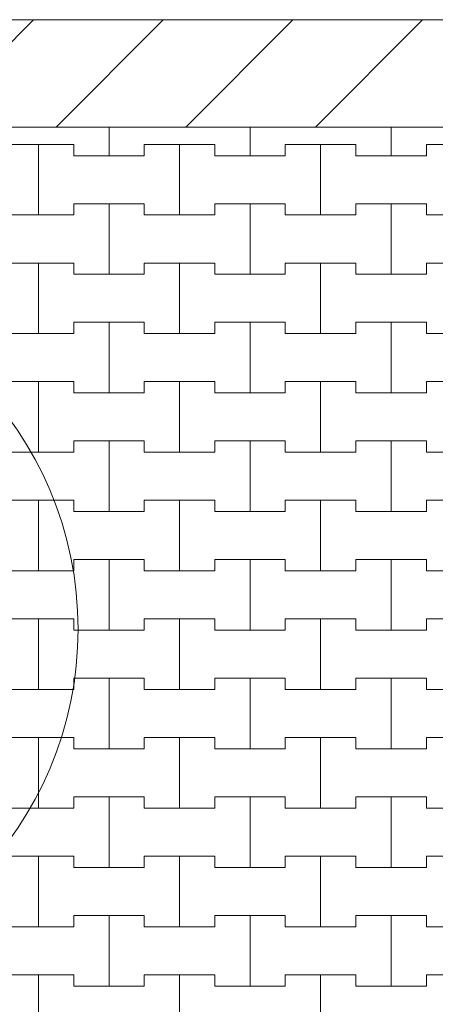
# Model space of a CAD drawing. Header units: millimetres. Extents: x 2826 to 3034, y 1533 to 1590.
# Tile 69 of 248: x 2940.752 to 2941.489, y 1570.052 to 1571.795. Entities that reach past the tile are written whole.
import ezdxf
from ezdxf.enums import TextEntityAlignment as Align

# ---------------------------------------------------------------- set-up
doc = ezdxf.new("R2010")
doc.units = ezdxf.units.MM
doc.layers.add('_Caneta_No__220', color=7, linetype='Continuous', lineweight=15, true_color=0x8a8a8a)
doc.styles.add('ESTILO_GERADO_2', font='arial.ttf')

# ---------------------------------------------------------------- blocks, each defined once
blk = doc.blocks.new('A$Cf44ad3b2')
at = {"layer": '_Caneta_No__220'}
h = blk.add_hatch(dxfattribs=at)
h.set_pattern_fill('TIJOLO_COMUM_0005', color=256, style=0, pattern_type=2)
h.set_pattern_definition([(45, (15.86372, 12.64105), (-0.11490485, 0.11490485), [])])
h.paths.add_polyline_path([(15.8404, 38.3117), (56.8477, 38.3117), (56.8477, 38.5017), (15.8404, 38.5017)])
for p, q in [((15.8404, 38.5017), (34.691, 38.5017)), ((33.1137, 38.261), (33.1137, 38.3117)), ((33.1137, 38.3117), (33.1137, 38.261)), ((33.3637, 38.261), (33.3637, 38.3117)), ((33.3637, 38.3117), (33.3637, 38.261)), ((33.6137, 38.261), (33.6137, 38.3117)), ((33.6137, 38.3117), (33.6137, 38.261)), ((32.9262, 38.281), (32.9887, 38.281)), ((32.9262, 38.281), (33.0512, 38.281)), ((32.9887, 38.281), (33.0512, 38.281)), ((32.9887, 38.156), (32.9887, 38.281)), ((32.9887, 38.281), (32.9887, 38.156)), ((33.0512, 38.281), (33.0512, 38.261)), ((33.0512, 38.261), (33.0512, 38.281)), ((33.1762, 38.261), (33.1762, 38.281)), ((33.1762, 38.281), (33.1762, 38.261)), ((33.1762, 38.281), (33.2387, 38.281)), ((33.1762, 38.281), (33.3012, 38.281)), ((33.2387, 38.281), (33.3012, 38.281)), ((33.2387, 38.156), (33.2387, 38.281)), ((33.2387, 38.281), (33.2387, 38.156)), ((33.3012, 38.281), (33.3012, 38.261)), ((33.3012, 38.261), (33.3012, 38.281)), ((33.4262, 38.261), (33.4262, 38.281)), ((33.4262, 38.281), (33.4262, 38.261)), ((33.4262, 38.281), (33.4887, 38.281)), ((33.4262, 38.281), (33.5512, 38.281)), ((33.4887, 38.281), (33.5512, 38.281)), ((33.4887, 38.156), (33.4887, 38.281)), ((33.4887, 38.281), (33.4887, 38.156)), ((33.5512, 38.281), (33.5512, 38.261)), ((33.5512, 38.261), (33.5512, 38.281)), ((33.6762, 38.261), (33.6762, 38.281)), ((33.6762, 38.281), (33.6762, 38.261)), ((33.6762, 38.281), (33.7387, 38.281)), ((33.6762, 38.281), (33.8012, 38.281)), ((33.0512, 38.261), (33.1137, 38.261)), ((33.0512, 38.261), (33.1762, 38.261)), ((33.1137, 38.261), (33.1762, 38.261)), ((33.3012, 38.261), (33.3637, 38.261)), ((33.3012, 38.261), (33.4262, 38.261)), ((33.3637, 38.261), (33.4262, 38.261)), ((33.5512, 38.261), (33.6137, 38.261)), ((33.5512, 38.261), (33.6762, 38.261)), ((33.6137, 38.261), (33.6762, 38.261)), ((33.0512, 38.156), (33.0512, 38.176)), ((33.0512, 38.176), (33.0512, 38.156)), ((33.0512, 38.176), (33.1137, 38.176)), ((33.0512, 38.176), (33.1762, 38.176)), ((33.1137, 38.176), (33.1762, 38.176)), ((33.1137, 38.051), (33.1137, 38.176)), ((33.1137, 38.176), (33.1137, 38.051)), ((33.1762, 38.176), (33.1762, 38.156)), ((33.1762, 38.156), (33.1762, 38.176)), ((33.3012, 38.156), (33.3012, 38.176)), ((33.3012, 38.176), (33.3012, 38.156)), ((33.3012, 38.176), (33.3637, 38.176)), ((33.3012, 38.176), (33.4262, 38.176)), ((33.3637, 38.176), (33.4262, 38.176)), ((33.3637, 38.051), (33.3637, 38.176)), ((33.3637, 38.176), (33.3637, 38.051)), ((33.4262, 38.176), (33.4262, 38.156)), ((33.4262, 38.156), (33.4262, 38.176)), ((33.5512, 38.156), (33.5512, 38.176)), ((33.5512, 38.176), (33.5512, 38.156)), ((33.5512, 38.176), (33.6137, 38.176)), ((33.5512, 38.176), (33.6762, 38.176)), ((33.6137, 38.176), (33.6762, 38.176)), ((33.6137, 38.051), (33.6137, 38.176)), ((33.6137, 38.176), (33.6137, 38.051)), ((33.6762, 38.176), (33.6762, 38.156)), ((33.6762, 38.156), (33.6762, 38.176)), ((32.9262, 38.156), (32.9887, 38.156)), ((32.9262, 38.156), (33.0512, 38.156)), ((32.9887, 38.156), (33.0512, 38.156)), ((33.1762, 38.156), (33.2387, 38.156)), ((33.1762, 38.156), (33.3012, 38.156)), ((33.2387, 38.156), (33.3012, 38.156)), ((33.4262, 38.156), (33.4887, 38.156)), ((33.4262, 38.156), (33.5512, 38.156)), ((33.4887, 38.156), (33.5512, 38.156)), ((33.6762, 38.156), (33.7387, 38.156)), ((33.6762, 38.156), (33.8012, 38.156)), ((32.9262, 38.071), (32.9887, 38.071)), ((32.9262, 38.071), (33.0512, 38.071)), ((32.9887, 38.071), (33.0512, 38.071)), ((32.9887, 37.946), (32.9887, 38.071)), ((32.9887, 38.071), (32.9887, 37.946)), ((33.0512, 38.071), (33.0512, 38.051)), ((33.0512, 38.051), (33.0512, 38.071)), ((33.1762, 38.051), (33.1762, 38.071)), ((33.1762, 38.071), (33.1762, 38.051)), ((33.1762, 38.071), (33.2387, 38.071)), ((33.1762, 38.071), (33.3012, 38.071)), ((33.2387, 38.071), (33.3012, 38.071)), ((33.2387, 37.946), (33.2387, 38.071)), ((33.2387, 38.071), (33.2387, 37.946)), ((33.3012, 38.071), (33.3012, 38.051)), ((33.3012, 38.051), (33.3012, 38.071)), ((33.4262, 38.051), (33.4262, 38.071)), ((33.4262, 38.071), (33.4262, 38.051)), ((33.4262, 38.071), (33.4887, 38.071)), ((33.4262, 38.071), (33.5512, 38.071)), ((33.4887, 38.071), (33.5512, 38.071)), ((33.4887, 37.946), (33.4887, 38.071)), ((33.4887, 38.071), (33.4887, 37.946)), ((33.5512, 38.071), (33.5512, 38.051)), ((33.5512, 38.051), (33.5512, 38.071)), ((33.6762, 38.051), (33.6762, 38.071)), ((33.6762, 38.071), (33.6762, 38.051)), ((33.6762, 38.071), (33.7387, 38.071)), ((33.6762, 38.071), (33.8012, 38.071)), ((33.0512, 38.051), (33.1137, 38.051)), ((33.0512, 38.051), (33.1762, 38.051)), ((33.1137, 38.051), (33.1762, 38.051)), ((33.3012, 38.051), (33.3637, 38.051)), ((33.3012, 38.051), (33.4262, 38.051)), ((33.3637, 38.051), (33.4262, 38.051)), ((33.5512, 38.051), (33.6137, 38.051)), ((33.5512, 38.051), (33.6762, 38.051)), ((33.6137, 38.051), (33.6762, 38.051)), ((33.0512, 37.946), (33.0512, 37.966)), ((33.0512, 37.966), (33.0512, 37.946)), ((33.0512, 37.966), (33.1137, 37.966)), ((33.0512, 37.966), (33.1762, 37.966)), ((33.1137, 37.966), (33.1762, 37.966)), ((33.1137, 37.841), (33.1137, 37.966)), ((33.1137, 37.966), (33.1137, 37.841)), ((33.1762, 37.966), (33.1762, 37.946)), ((33.1762, 37.946), (33.1762, 37.966)), ((33.3012, 37.946), (33.3012, 37.966)), ((33.3012, 37.966), (33.3012, 37.946)), ((33.3012, 37.966), (33.3637, 37.966)), ((33.3012, 37.966), (33.4262, 37.966)), ((33.3637, 37.966), (33.4262, 37.966)), ((33.3637, 37.841), (33.3637, 37.966)), ((33.3637, 37.966), (33.3637, 37.841)), ((33.4262, 37.966), (33.4262, 37.946)), ((33.4262, 37.946), (33.4262, 37.966)), ((33.5512, 37.946), (33.5512, 37.966)), ((33.5512, 37.966), (33.5512, 37.946)), ((33.5512, 37.966), (33.6137, 37.966)), ((33.5512, 37.966), (33.6762, 37.966)), ((33.6137, 37.966), (33.6762, 37.966)), ((33.6137, 37.841), (33.6137, 37.966)), ((33.6137, 37.966), (33.6137, 37.841)), ((33.6762, 37.966), (33.6762, 37.946)), ((33.6762, 37.946), (33.6762, 37.966)), ((32.9262, 37.946), (32.9887, 37.946)), ((32.9262, 37.946), (33.0512, 37.946)), ((32.9887, 37.946), (33.0512, 37.946)), ((33.1762, 37.946), (33.2387, 37.946)), ((33.1762, 37.946), (33.3012, 37.946)), ((33.2387, 37.946), (33.3012, 37.946)), ((33.4262, 37.946), (33.4887, 37.946)), ((33.4262, 37.946), (33.5512, 37.946)), ((33.4887, 37.946), (33.5512, 37.946)), ((33.6762, 37.946), (33.7387, 37.946)), ((33.6762, 37.946), (33.8012, 37.946)), ((32.9262, 37.861), (32.9887, 37.861)), ((32.9262, 37.861), (33.0512, 37.861)), ((32.9887, 37.861), (33.0512, 37.861)), ((32.9887, 37.736), (32.9887, 37.861)), ((32.9887, 37.861), (32.9887, 37.736)), ((33.0512, 37.861), (33.0512, 37.841)), ((33.0512, 37.841), (33.0512, 37.861)), ((33.1762, 37.841), (33.1762, 37.861)), ((33.1762, 37.861), (33.1762, 37.841)), ((33.1762, 37.861), (33.2387, 37.861)), ((33.1762, 37.861), (33.3012, 37.861)), ((33.2387, 37.861), (33.3012, 37.861)), ((33.2387, 37.736), (33.2387, 37.861)), ((33.2387, 37.861), (33.2387, 37.736)), ((33.3012, 37.861), (33.3012, 37.841)), ((33.3012, 37.841), (33.3012, 37.861)), ((33.4262, 37.841), (33.4262, 37.861)), ((33.4262, 37.861), (33.4262, 37.841)), ((33.4262, 37.861), (33.4887, 37.861)), ((33.4262, 37.861), (33.5512, 37.861)), ((33.4887, 37.861), (33.5512, 37.861)), ((33.4887, 37.736), (33.4887, 37.861)), ((33.4887, 37.861), (33.4887, 37.736)), ((33.5512, 37.861), (33.5512, 37.841)), ((33.5512, 37.841), (33.5512, 37.861)), ((33.6762, 37.841), (33.6762, 37.861)), ((33.6762, 37.861), (33.6762, 37.841)), ((33.6762, 37.861), (33.7387, 37.861)), ((33.6762, 37.861), (33.8012, 37.861)), ((33.0512, 37.841), (33.1137, 37.841)), ((33.0512, 37.841), (33.1762, 37.841)), ((33.1137, 37.841), (33.1762, 37.841)), ((33.3012, 37.841), (33.3637, 37.841)), ((33.3012, 37.841), (33.4262, 37.841)), ((33.3637, 37.841), (33.4262, 37.841)), ((33.5512, 37.841), (33.6137, 37.841)), ((33.5512, 37.841), (33.6762, 37.841)), ((33.6137, 37.841), (33.6762, 37.841)), ((33.0512, 37.736), (33.0512, 37.756)), ((33.0512, 37.756), (33.0512, 37.736)), ((33.0512, 37.756), (33.1137, 37.756)), ((33.0512, 37.756), (33.1762, 37.756)), ((33.1137, 37.756), (33.1762, 37.756)), ((33.1137, 37.631), (33.1137, 37.756)), ((33.1137, 37.756), (33.1137, 37.631)), ((33.1762, 37.756), (33.1762, 37.736)), ((33.1762, 37.736), (33.1762, 37.756)), ((33.3012, 37.736), (33.3012, 37.756)), ((33.3012, 37.756), (33.3012, 37.736)), ((33.3012, 37.756), (33.3637, 37.756)), ((33.3012, 37.756), (33.4262, 37.756)), ((33.3637, 37.756), (33.4262, 37.756)), ((33.3637, 37.631), (33.3637, 37.756)), ((33.3637, 37.756), (33.3637, 37.631)), ((33.4262, 37.756), (33.4262, 37.736)), ((33.4262, 37.736), (33.4262, 37.756)), ((33.5512, 37.736), (33.5512, 37.756)), ((33.5512, 37.756), (33.5512, 37.736)), ((33.5512, 37.756), (33.6137, 37.756)), ((33.5512, 37.756), (33.6762, 37.756)), ((33.6137, 37.756), (33.6762, 37.756)), ((33.6137, 37.631), (33.6137, 37.756)), ((33.6137, 37.756), (33.6137, 37.631)), ((33.6762, 37.756), (33.6762, 37.736)), ((33.6762, 37.736), (33.6762, 37.756)), ((32.9262, 37.736), (32.9887, 37.736)), ((32.9262, 37.736), (33.0512, 37.736)), ((32.9887, 37.736), (33.0512, 37.736)), ((33.1762, 37.736), (33.2387, 37.736)), ((33.1762, 37.736), (33.3012, 37.736)), ((33.2387, 37.736), (33.3012, 37.736)), ((33.4262, 37.736), (33.4887, 37.736)), ((33.4262, 37.736), (33.5512, 37.736)), ((33.4887, 37.736), (33.5512, 37.736)), ((33.6762, 37.736), (33.7387, 37.736)), ((33.6762, 37.736), (33.8012, 37.736)), ((32.9262, 37.651), (32.9887, 37.651)), ((32.9262, 37.651), (33.0512, 37.651)), ((32.9887, 37.651), (33.0512, 37.651)), ((32.9887, 37.526), (32.9887, 37.651)), ((32.9887, 37.651), (32.9887, 37.526)), ((33.0512, 37.651), (33.0512, 37.631)), ((33.0512, 37.631), (33.0512, 37.651)), ((33.1762, 37.631), (33.1762, 37.651)), ((33.1762, 37.651), (33.1762, 37.631)), ((33.1762, 37.651), (33.2387, 37.651)), ((33.1762, 37.651), (33.3012, 37.651)), ((33.2387, 37.651), (33.3012, 37.651)), ((33.2387, 37.526), (33.2387, 37.651)), ((33.2387, 37.651), (33.2387, 37.526)), ((33.3012, 37.651), (33.3012, 37.631)), ((33.3012, 37.631), (33.3012, 37.651)), ((33.4262, 37.631), (33.4262, 37.651)), ((33.4262, 37.651), (33.4262, 37.631)), ((33.4262, 37.651), (33.4887, 37.651)), ((33.4262, 37.651), (33.5512, 37.651)), ((33.4887, 37.651), (33.5512, 37.651)), ((33.4887, 37.526), (33.4887, 37.651)), ((33.4887, 37.651), (33.4887, 37.526)), ((33.5512, 37.651), (33.5512, 37.631)), ((33.5512, 37.631), (33.5512, 37.651)), ((33.6762, 37.631), (33.6762, 37.651)), ((33.6762, 37.651), (33.6762, 37.631)), ((33.6762, 37.651), (33.7387, 37.651)), ((33.6762, 37.651), (33.8012, 37.651)), ((33.0512, 37.631), (33.1137, 37.631)), ((33.0512, 37.631), (33.1762, 37.631)), ((33.1137, 37.631), (33.1762, 37.631)), ((33.3012, 37.631), (33.3637, 37.631)), ((33.3012, 37.631), (33.4262, 37.631)), ((33.3637, 37.631), (33.4262, 37.631)), ((33.5512, 37.631), (33.6137, 37.631)), ((33.5512, 37.631), (33.6762, 37.631)), ((33.6137, 37.631), (33.6762, 37.631)), ((33.0512, 37.526), (33.0512, 37.546)), ((33.0512, 37.546), (33.0512, 37.526)), ((33.0512, 37.546), (33.1137, 37.546)), ((33.0512, 37.546), (33.1762, 37.546)), ((33.1137, 37.546), (33.1762, 37.546)), ((33.1137, 37.421), (33.1137, 37.546)), ((33.1137, 37.546), (33.1137, 37.421)), ((33.1762, 37.546), (33.1762, 37.526)), ((33.1762, 37.526), (33.1762, 37.546)), ((33.3012, 37.526), (33.3012, 37.546)), ((33.3012, 37.546), (33.3012, 37.526)), ((33.3012, 37.546), (33.3637, 37.546)), ((33.3012, 37.546), (33.4262, 37.546)), ((33.3637, 37.546), (33.4262, 37.546)), ((33.3637, 37.421), (33.3637, 37.546)), ((33.3637, 37.546), (33.3637, 37.421)), ((33.4262, 37.546), (33.4262, 37.526)), ((33.4262, 37.526), (33.4262, 37.546)), ((33.5512, 37.526), (33.5512, 37.546)), ((33.5512, 37.546), (33.5512, 37.526)), ((33.5512, 37.546), (33.6137, 37.546)), ((33.5512, 37.546), (33.6762, 37.546)), ((33.6137, 37.546), (33.6762, 37.546)), ((33.6137, 37.421), (33.6137, 37.546)), ((33.6137, 37.546), (33.6137, 37.421)), ((33.6762, 37.546), (33.6762, 37.526)), ((33.6762, 37.526), (33.6762, 37.546)), ((32.9262, 37.526), (32.9887, 37.526)), ((32.9262, 37.526), (33.0512, 37.526)), ((32.9887, 37.526), (33.0512, 37.526)), ((33.1762, 37.526), (33.2387, 37.526)), ((33.1762, 37.526), (33.3012, 37.526)), ((33.2387, 37.526), (33.3012, 37.526)), ((33.4262, 37.526), (33.4887, 37.526)), ((33.4262, 37.526), (33.5512, 37.526)), ((33.4887, 37.526), (33.5512, 37.526)), ((33.6762, 37.526), (33.7387, 37.526)), ((33.6762, 37.526), (33.8012, 37.526)), ((32.9262, 37.441), (32.9887, 37.441)), ((32.9262, 37.441), (33.0512, 37.441)), ((32.9887, 37.441), (33.0512, 37.441)), ((32.9887, 37.316), (32.9887, 37.441)), ((32.9887, 37.441), (32.9887, 37.316)), ((33.0512, 37.441), (33.0512, 37.421)), ((33.0512, 37.421), (33.0512, 37.441)), ((33.1762, 37.421), (33.1762, 37.441)), ((33.1762, 37.441), (33.1762, 37.421)), ((33.1762, 37.441), (33.2387, 37.441)), ((33.1762, 37.441), (33.3012, 37.441)), ((33.2387, 37.441), (33.3012, 37.441)), ((33.2387, 37.316), (33.2387, 37.441)), ((33.2387, 37.441), (33.2387, 37.316)), ((33.3012, 37.441), (33.3012, 37.421)), ((33.3012, 37.421), (33.3012, 37.441)), ((33.4262, 37.421), (33.4262, 37.441)), ((33.4262, 37.441), (33.4262, 37.421)), ((33.4262, 37.441), (33.4887, 37.441)), ((33.4262, 37.441), (33.5512, 37.441)), ((33.4887, 37.441), (33.5512, 37.441)), ((33.4887, 37.316), (33.4887, 37.441)), ((33.4887, 37.441), (33.4887, 37.316)), ((33.5512, 37.441), (33.5512, 37.421)), ((33.5512, 37.421), (33.5512, 37.441)), ((33.6762, 37.421), (33.6762, 37.441)), ((33.6762, 37.441), (33.6762, 37.421)), ((33.6762, 37.441), (33.7387, 37.441)), ((33.6762, 37.441), (33.8012, 37.441)), ((33.0512, 37.421), (33.1137, 37.421)), ((33.0512, 37.421), (33.1762, 37.421)), ((33.1137, 37.421), (33.1762, 37.421)), ((33.3012, 37.421), (33.3637, 37.421)), ((33.3012, 37.421), (33.4262, 37.421)), ((33.3637, 37.421), (33.4262, 37.421)), ((33.5512, 37.421), (33.6137, 37.421)), ((33.5512, 37.421), (33.6762, 37.421)), ((33.6137, 37.421), (33.6762, 37.421)), ((33.0512, 37.316), (33.0512, 37.336)), ((33.0512, 37.336), (33.0512, 37.316)), ((33.0512, 37.336), (33.1137, 37.336)), ((33.0512, 37.336), (33.1762, 37.336)), ((33.1137, 37.336), (33.1762, 37.336)), ((33.1137, 37.211), (33.1137, 37.336)), ((33.1137, 37.336), (33.1137, 37.211)), ((33.1762, 37.336), (33.1762, 37.316)), ((33.1762, 37.316), (33.1762, 37.336)), ((33.3012, 37.316), (33.3012, 37.336)), ((33.3012, 37.336), (33.3012, 37.316)), ((33.3012, 37.336), (33.3637, 37.336)), ((33.3012, 37.336), (33.4262, 37.336)), ((33.3637, 37.336), (33.4262, 37.336)), ((33.3637, 37.211), (33.3637, 37.336)), ((33.3637, 37.336), (33.3637, 37.211)), ((33.4262, 37.336), (33.4262, 37.316)), ((33.4262, 37.316), (33.4262, 37.336)), ((33.5512, 37.316), (33.5512, 37.336)), ((33.5512, 37.336), (33.5512, 37.316)), ((33.5512, 37.336), (33.6137, 37.336)), ((33.5512, 37.336), (33.6762, 37.336)), ((33.6137, 37.336), (33.6762, 37.336)), ((33.6137, 37.211), (33.6137, 37.336)), ((33.6137, 37.336), (33.6137, 37.211)), ((33.6762, 37.336), (33.6762, 37.316)), ((33.6762, 37.316), (33.6762, 37.336)), ((32.9262, 37.316), (32.9887, 37.316)), ((32.9262, 37.316), (33.0512, 37.316)), ((32.9887, 37.316), (33.0512, 37.316)), ((33.1762, 37.316), (33.2387, 37.316)), ((33.1762, 37.316), (33.3012, 37.316)), ((33.2387, 37.316), (33.3012, 37.316)), ((33.4262, 37.316), (33.4887, 37.316)), ((33.4262, 37.316), (33.5512, 37.316)), ((33.4887, 37.316), (33.5512, 37.316)), ((33.6762, 37.316), (33.7387, 37.316)), ((33.6762, 37.316), (33.8012, 37.316)), ((32.9262, 37.231), (32.9887, 37.231)), ((32.9262, 37.231), (33.0512, 37.231)), ((32.9887, 37.231), (33.0512, 37.231)), ((32.9887, 37.106), (32.9887, 37.231)), ((32.9887, 37.231), (32.9887, 37.106)), ((33.0512, 37.231), (33.0512, 37.211)), ((33.0512, 37.211), (33.0512, 37.231)), ((33.1762, 37.211), (33.1762, 37.231)), ((33.1762, 37.231), (33.1762, 37.211)), ((33.1762, 37.231), (33.2387, 37.231)), ((33.1762, 37.231), (33.3012, 37.231)), ((33.2387, 37.231), (33.3012, 37.231)), ((33.2387, 37.106), (33.2387, 37.231)), ((33.2387, 37.231), (33.2387, 37.106)), ((33.3012, 37.231), (33.3012, 37.211)), ((33.3012, 37.211), (33.3012, 37.231)), ((33.4262, 37.211), (33.4262, 37.231)), ((33.4262, 37.231), (33.4262, 37.211)), ((33.4262, 37.231), (33.4887, 37.231)), ((33.4262, 37.231), (33.5512, 37.231)), ((33.4887, 37.231), (33.5512, 37.231)), ((33.4887, 37.106), (33.4887, 37.231)), ((33.4887, 37.231), (33.4887, 37.106)), ((33.5512, 37.231), (33.5512, 37.211)), ((33.5512, 37.211), (33.5512, 37.231)), ((33.6762, 37.211), (33.6762, 37.231)), ((33.6762, 37.231), (33.6762, 37.211)), ((33.6762, 37.231), (33.7387, 37.231)), ((33.6762, 37.231), (33.8012, 37.231)), ((33.0512, 37.211), (33.1137, 37.211)), ((33.0512, 37.211), (33.1762, 37.211)), ((33.1137, 37.211), (33.1762, 37.211)), ((33.3012, 37.211), (33.3637, 37.211)), ((33.3012, 37.211), (33.4262, 37.211)), ((33.3637, 37.211), (33.4262, 37.211)), ((33.5512, 37.211), (33.6137, 37.211)), ((33.5512, 37.211), (33.6762, 37.211)), ((33.6137, 37.211), (33.6762, 37.211)), ((33.0512, 37.106), (33.0512, 37.126)), ((33.0512, 37.126), (33.0512, 37.106)), ((33.0512, 37.126), (33.1137, 37.126)), ((33.0512, 37.126), (33.1762, 37.126)), ((33.1137, 37.126), (33.1762, 37.126)), ((33.1137, 37.001), (33.1137, 37.126)), ((33.1137, 37.126), (33.1137, 37.001)), ((33.1762, 37.126), (33.1762, 37.106)), ((33.1762, 37.106), (33.1762, 37.126)), ((33.3012, 37.106), (33.3012, 37.126)), ((33.3012, 37.126), (33.3012, 37.106)), ((33.3012, 37.126), (33.3637, 37.126)), ((33.3012, 37.126), (33.4262, 37.126)), ((33.3637, 37.126), (33.4262, 37.126)), ((33.3637, 37.001), (33.3637, 37.126)), ((33.3637, 37.126), (33.3637, 37.001)), ((33.4262, 37.126), (33.4262, 37.106)), ((33.4262, 37.106), (33.4262, 37.126)), ((33.5512, 37.106), (33.5512, 37.126)), ((33.5512, 37.126), (33.5512, 37.106)), ((33.5512, 37.126), (33.6137, 37.126)), ((33.5512, 37.126), (33.6762, 37.126)), ((33.6137, 37.126), (33.6762, 37.126)), ((33.6137, 37.001), (33.6137, 37.126)), ((33.6137, 37.126), (33.6137, 37.001)), ((33.6762, 37.126), (33.6762, 37.106)), ((33.6762, 37.106), (33.6762, 37.126)), ((32.9262, 37.106), (32.9887, 37.106)), ((32.9262, 37.106), (33.0512, 37.106)), ((32.9887, 37.106), (33.0512, 37.106)), ((33.1762, 37.106), (33.2387, 37.106)), ((33.1762, 37.106), (33.3012, 37.106)), ((33.2387, 37.106), (33.3012, 37.106)), ((33.4262, 37.106), (33.4887, 37.106)), ((33.4262, 37.106), (33.5512, 37.106)), ((33.4887, 37.106), (33.5512, 37.106)), ((33.6762, 37.106), (33.7387, 37.106)), ((33.6762, 37.106), (33.8012, 37.106)), ((32.9262, 37.021), (32.9887, 37.021)), ((32.9262, 37.021), (33.0512, 37.021)), ((32.9887, 37.021), (33.0512, 37.021)), ((32.9887, 36.896), (32.9887, 37.021)), ((32.9887, 37.021), (32.9887, 36.896)), ((33.0512, 37.021), (33.0512, 37.001)), ((33.0512, 37.001), (33.0512, 37.021)), ((33.1762, 37.001), (33.1762, 37.021)), ((33.1762, 37.021), (33.1762, 37.001)), ((33.1762, 37.021), (33.2387, 37.021)), ((33.1762, 37.021), (33.3012, 37.021)), ((33.2387, 37.021), (33.3012, 37.021)), ((33.2387, 36.896), (33.2387, 37.021)), ((33.2387, 37.021), (33.2387, 36.896)), ((33.3012, 37.021), (33.3012, 37.001)), ((33.3012, 37.001), (33.3012, 37.021)), ((33.4262, 37.001), (33.4262, 37.021)), ((33.4262, 37.021), (33.4262, 37.001)), ((33.4262, 37.021), (33.4887, 37.021)), ((33.4262, 37.021), (33.5512, 37.021)), ((33.4887, 37.021), (33.5512, 37.021)), ((33.4887, 36.896), (33.4887, 37.021)), ((33.4887, 37.021), (33.4887, 36.896)), ((33.5512, 37.021), (33.5512, 37.001)), ((33.5512, 37.001), (33.5512, 37.021)), ((33.6762, 37.001), (33.6762, 37.021)), ((33.6762, 37.021), (33.6762, 37.001)), ((33.6762, 37.021), (33.7387, 37.021)), ((33.6762, 37.021), (33.8012, 37.021)), ((33.0512, 37.001), (33.1137, 37.001)), ((33.0512, 37.001), (33.1762, 37.001)), ((33.1137, 37.001), (33.1762, 37.001)), ((33.3012, 37.001), (33.3637, 37.001)), ((33.3012, 37.001), (33.4262, 37.001)), ((33.3637, 37.001), (33.4262, 37.001)), ((33.5512, 37.001), (33.6137, 37.001)), ((33.5512, 37.001), (33.6762, 37.001)), ((33.6137, 37.001), (33.6762, 37.001)), ((33.0512, 36.896), (33.0512, 36.916)), ((33.0512, 36.916), (33.0512, 36.896)), ((33.0512, 36.916), (33.1137, 36.916)), ((33.0512, 36.916), (33.1762, 36.916)), ((33.1137, 36.916), (33.1762, 36.916)), ((33.1137, 36.791), (33.1137, 36.916)), ((33.1137, 36.916), (33.1137, 36.791)), ((33.1762, 36.916), (33.1762, 36.896)), ((33.1762, 36.896), (33.1762, 36.916)), ((33.3012, 36.896), (33.3012, 36.916)), ((33.3012, 36.916), (33.3012, 36.896)), ((33.3012, 36.916), (33.3637, 36.916)), ((33.3012, 36.916), (33.4262, 36.916)), ((33.3637, 36.916), (33.4262, 36.916)), ((33.3637, 36.791), (33.3637, 36.916)), ((33.3637, 36.916), (33.3637, 36.791)), ((33.4262, 36.916), (33.4262, 36.896)), ((33.4262, 36.896), (33.4262, 36.916)), ((33.5512, 36.896), (33.5512, 36.916)), ((33.5512, 36.916), (33.5512, 36.896)), ((33.5512, 36.916), (33.6137, 36.916)), ((33.5512, 36.916), (33.6762, 36.916)), ((33.6137, 36.916), (33.6762, 36.916)), ((33.6137, 36.791), (33.6137, 36.916)), ((33.6137, 36.916), (33.6137, 36.791)), ((33.6762, 36.916), (33.6762, 36.896)), ((33.6762, 36.896), (33.6762, 36.916)), ((32.9262, 36.896), (32.9887, 36.896)), ((32.9262, 36.896), (33.0512, 36.896)), ((32.9887, 36.896), (33.0512, 36.896)), ((33.1762, 36.896), (33.2387, 36.896)), ((33.1762, 36.896), (33.3012, 36.896)), ((33.2387, 36.896), (33.3012, 36.896)), ((33.4262, 36.896), (33.4887, 36.896)), ((33.4262, 36.896), (33.5512, 36.896)), ((33.4887, 36.896), (33.5512, 36.896)), ((33.6762, 36.896), (33.7387, 36.896)), ((33.6762, 36.896), (33.8012, 36.896)), ((32.9262, 36.811), (32.9887, 36.811)), ((32.9262, 36.811), (33.0512, 36.811)), ((32.9887, 36.811), (33.0512, 36.811)), ((32.9887, 36.686), (32.9887, 36.811)), ((32.9887, 36.811), (32.9887, 36.686)), ((33.0512, 36.811), (33.0512, 36.791)), ((33.0512, 36.791), (33.0512, 36.811)), ((33.1762, 36.791), (33.1762, 36.811)), ((33.1762, 36.811), (33.1762, 36.791)), ((33.1762, 36.811), (33.2387, 36.811)), ((33.1762, 36.811), (33.3012, 36.811)), ((33.2387, 36.811), (33.3012, 36.811)), ((33.2387, 36.686), (33.2387, 36.811)), ((33.2387, 36.811), (33.2387, 36.686)), ((33.3012, 36.811), (33.3012, 36.791)), ((33.3012, 36.791), (33.3012, 36.811)), ((33.4262, 36.791), (33.4262, 36.811)), ((33.4262, 36.811), (33.4262, 36.791)), ((33.4262, 36.811), (33.4887, 36.811)), ((33.4262, 36.811), (33.5512, 36.811)), ((33.4887, 36.811), (33.5512, 36.811)), ((33.4887, 36.686), (33.4887, 36.811)), ((33.4887, 36.811), (33.4887, 36.686)), ((33.5512, 36.811), (33.5512, 36.791)), ((33.5512, 36.791), (33.5512, 36.811)), ((33.6762, 36.791), (33.6762, 36.811)), ((33.6762, 36.811), (33.6762, 36.791)), ((33.6762, 36.811), (33.7387, 36.811)), ((33.6762, 36.811), (33.8012, 36.811)), ((33.0512, 36.791), (33.1137, 36.791)), ((33.0512, 36.791), (33.1762, 36.791)), ((33.1137, 36.791), (33.1762, 36.791)), ((33.3012, 36.791), (33.3637, 36.791)), ((33.3012, 36.791), (33.4262, 36.791)), ((33.3637, 36.791), (33.4262, 36.791)), ((33.5512, 36.791), (33.6137, 36.791)), ((33.5512, 36.791), (33.6762, 36.791)), ((33.6137, 36.791), (33.6762, 36.791))]:
    blk.add_line(p, q, dxfattribs=at)
for points in [[(56.8477, 38.5017), (15.8404, 38.5017)], [(15.8404, 38.3117), (56.8477, 38.3117)], [(25.4128, 38.3117), (44.8228, 38.3117)]]:
    blk.add_lwpolyline(points, dxfattribs=at)
blk.add_circle((32.428, 37.4226), 0.6309, dxfattribs=at)
at = {"layer": '_Caneta_No__220', "style": 'ESTILO_GERADO_2'}
for p in [(50.2713, 22.5674), (50.8713, 22.5674)]:
    blk.add_attdef('txt', text='', height=0.12, dxfattribs=at).set_placement(p, align=Align.MIDDLE_CENTER)
blk.add_attdef('txt', text='', height=0.12, rotation=90, dxfattribs=at).set_placement((17.1363, 18.425), align=Align.MIDDLE_CENTER)

msp = doc.modelspace()

# ---------------------------------------------------------------- block references
msp.add_blockref('A$Cf44ad3b2', (2907.7964, 1533.293))

doc.saveas('drawing.dxf')
